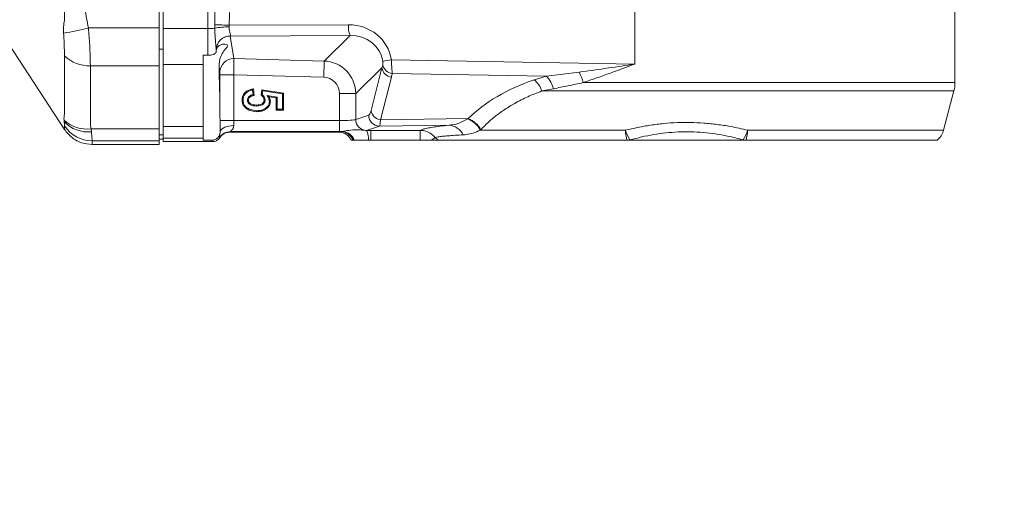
# Model space of a CAD drawing. Header units: millimetres. Extents: x 0 to 16820, y 0 to 11880.
# Tile 26 of 100: x 3678 to 4038, y 6098 to 6269. Entities that reach past the tile are written whole.
import ezdxf

# ---------------------------------------------------------------- set-up
doc = ezdxf.new("R2010")
doc.units = ezdxf.units.MM
doc.header["$LTSCALE"] = 20
doc.styles.add('SLDTEXTSTYLE0', font='TXT', dxfattribs={"width": 0.605})
doc.dimstyles.new('SLDDIMSTYLE1', dxfattribs={"dimtxt": 140, "dimasz": 100, "dimexe": 0, "dimexo": 0.0625, "dimgap": 35, "dimtad": 1, "dimtoh": 1, "dimdec": 4, "dimlfac": 20, "dimzin": 12, "dimdsep": 46, "dimtxsty": 'SLDTEXTSTYLE0', "dimsah": 1, "dimcen": 0.09, "dimadec": 1, "dimazin": 0, "dimtfac": 1, "dimtofl": 0, "dimtmove": 0, "dimatfit": 3, "dimfxl": 1, "dimfrac": 2, "dimtolj": 1, "dimtzin": 12, "dimarcsym": 0})

# ---------------------------------------------------------------- blocks, each defined once
blk = doc.blocks.new('*D5')
at = {"color": 7, "linetype": 'Continuous', "lineweight": 0}
for p, q in [((1293.27, 6330.23), (473.82, 6330.23)), ((4279.76, 6330.23), (5099.21, 6330.23))]:
    blk.add_line(p, q, dxfattribs=at)
blk.add_arc((2786.51, 6330.23), 2282.69, 180, 0, dxfattribs=at)
for points in [[(503.82, 6330.23), (491.01, 6229.93), (521, 6230.59)], [(5069.21, 6330.23), (5052.02, 6230.59), (5082.02, 6229.93)]]:
    blk.add_solid(points, dxfattribs=at)
at = {"color": 7, "linetype": 'Continuous', "lineweight": 0, "char_height": 140, "attachment_point": 1, "style": 'SLDTEXTSTYLE0'}
for s, insert in [('180°', (2619.65, 4228.01)), ('-', (2555.74, 4228.01))]:
    blk.add_mtext(s, dxfattribs=dict(at, insert=insert))

msp = doc.modelspace()

# ---------------------------------------------------------------- linework, layer by layer
at = {"color": 7, "linetype": 'Continuous', "lineweight": 0}
for p, q in [((3729.0138564, 6394.7228717), (3729.0138564, 6265.7455634)), ((3730.5138564, 6265.514732), (3730.5138564, 6394.9537031)), ((4019.5138564, 6245.786736), (4019.5138564, 6287.8069692)), ((3670.3542696, 6265.4150875), (3694.4594938, 6228.6546205)), ((3729.0138564, 6265.7455634), (3729.0138564, 6251.9086932)), ((3730.5138564, 6265.514732), (3730.5138564, 6259.4686259)), ((3730.5138564, 6257.9717379), (3729.0138564, 6257.9717379)), ((3730.5138564, 6259.4686259), (3730.5138564, 6257.9717379)), ((3730.5138564, 6257.9717379), (3730.5138564, 6257.0454032)), ((3730.5138564, 6257.0454032), (3730.5138564, 6252.377661)), ((3745.0138564, 6255.7711123), (3746.8209987, 6255.7711123)), ((3745.0138564, 6255.7711123), (3745.0138564, 6252.377661)), ((3729.0138564, 6251.9086932), (3729.0138564, 6228.9484305)), ((3730.5138564, 6229.7439519), (3730.5138564, 6252.377661)), ((3745.0138564, 6229.7439519), (3745.0138564, 6252.377661)), ((3763.3856096, 6243.4702159), (3763.6899928, 6241.1082029)), ((3763.0715783, 6243.0593351), (3763.2831787, 6241.4173156)), ((3766.1981096, 6241.2664821), (3766.5329311, 6243.1871396)), ((3766.8302712, 6242.7734375), (3766.5329311, 6243.1871396)), ((3766.5329311, 6243.1871396), (3774.3707963, 6241.9878701)), ((3766.5940743, 6241.4185267), (3766.8302712, 6242.7734375)), ((3766.8302712, 6242.7734375), (3774.0074339, 6241.6752619)), ((3768.4273781, 6241.0285918), (3769.1140999, 6240.5603133)), ((3772.037288, 6240.5006264), (3768.4273781, 6241.0285918)), ((3771.6739619, 6240.1859221), (3769.1140999, 6240.5603133)), ((3772.037288, 6240.5006264), (3771.6739619, 6240.1859221)), ((3771.6830934, 6235.7297532), (3771.6739619, 6240.1859221)), ((3772.0463177, 6236.0941332), (3772.037288, 6240.5006264)), ((3774.0074339, 6241.6752619), (3774.3707963, 6241.9878701)), ((3774.0074339, 6241.6752619), (3774.0182931, 6236.0963564)), ((3774.3707963, 6241.9878701), (3774.3829717, 6235.7327971)), ((4015.3494201, 6228.4093598), (4019.1187508, 6242.7328164)), ((3761.2131718, 6239.3708698), (3761.5775739, 6239.3671315)), ((3764.5321724, 6237.2316329), (3764.5300902, 6237.5956217)), ((3767.6640854, 6239.4415725), (3767.2999765, 6239.4371396)), ((3772.0463177, 6236.0941332), (3771.6830934, 6235.7297532)), ((3774.0182931, 6236.0963564), (3772.0463177, 6236.0941332)), ((3774.0182931, 6236.0963564), (3774.3829717, 6235.7327971)), ((3751.2407185, 6231.8969303), (3751.2030527, 6233.3605562)), ((3774.3829717, 6235.7327971), (3771.6830934, 6235.7297532)), ((3729.0138564, 6228.9484305), (3729.0138564, 6224.518759)), ((3730.5138564, 6229.7439519), (3730.5138564, 6225.535764)), ((3745.0138564, 6229.7439519), (3745.0138564, 6225.535764)), ((3751.276684, 6228.0703989), (3751.2407185, 6231.8969303)), ((3730.5138564, 6226.6828277), (3729.0138564, 6226.6828277)), ((3730.5138564, 6224.2342175), (3730.5138564, 6225.535764)), ((3745.0138564, 6224.7482957), (3745.0138564, 6225.535764)), ((3751.2220599, 6227.3914943), (3751.276684, 6228.0703989)), ((3794.2882112, 6227.7342175), (3755.1255218, 6227.7342175)), ((3704.4896737, 6223.2342175), (3729.0138564, 6223.2342175)), ((3730.5138564, 6225.0901212), (3729.0138564, 6225.0901212)), ((3729.0138564, 6224.518759), (3729.0138564, 6223.2342175)), ((3748.5169394, 6224.2342175), (3730.5138564, 6224.2342175)), ((3745.0138564, 6224.7482957), (3748.2600766, 6224.7482957)), ((3799.1004479, 6224.7342175), (3799.8068723, 6224.7342175)), ((3799.8068723, 6224.7342175), (3800.2465861, 6224.7342175)), ((3805.3732017, 6224.7342175), (3806.2628933, 6224.7342175)), ((3806.2628933, 6224.7342175), (3824.3360743, 6224.7342175)), ((3899.7792973, 6224.7342175), (3830.8021354, 6224.7342175)), ((3900.7568496, 6224.7342175), (3899.7792973, 6224.7342175)), ((3901.2650469, 6224.7342175), (3900.7568496, 6224.7342175)), ((3901.2650469, 6224.7342175), (3941.7626659, 6224.7342175)), ((3942.2708632, 6224.7342175), (3941.7626659, 6224.7342175)), ((3943.2484155, 6224.7342175), (3942.2708632, 6224.7342175)), ((4012.9645953, 6224.7342175), (3943.2484155, 6224.7342175))]:
    msp.add_line(p, q, dxfattribs=at)
at = {"color": 8, "linetype": 'Continuous', "lineweight": 0}
for p, q in [((3902.6371481, 6273.4006265), (3902.6371481, 6252.5423859)), ((3703.1602203, 6265.7455634), (3729.0138564, 6265.7455634)), ((3730.5138564, 6265.514732), (3746.7392028, 6265.514732)), ((3749.2958585, 6265.6430699), (3749.2963754, 6266.9172177)), ((3754.5261526, 6266.7075223), (3754.5069108, 6266.1389246)), ((3754.5261526, 6266.7075223), (3798.0921623, 6266.9216436)), ((3798.7592215, 6262.9722441), (3754.9551347, 6262.7569526)), ((3754.9551347, 6262.7569526), (3756.3085231, 6254.5327944)), ((3789.2114341, 6253.6712013), (3798.7592215, 6262.9722441)), ((3749.8711432, 6257.5554502), (3749.8275748, 6257.8202032)), ((3756.3085231, 6254.5327944), (3789.2114341, 6253.6712013)), ((3813.7705157, 6254.1196003), (3902.6371481, 6252.5423859)), ((3703.8810717, 6251.9086932), (3729.0138564, 6251.9086932)), ((3745.0138564, 6252.377661), (3730.5138564, 6252.377661)), ((3751.1809631, 6249.596045), (3750.8537231, 6251.5845902)), ((3789.2114341, 6253.6712013), (3789.0563061, 6247.747102)), ((3810.3077482, 6251.1303995), (3800.7534382, 6241.8230027)), ((3806.332188, 6235.5665459), (3810.3077482, 6251.1303995)), ((3751.2030527, 6233.3605562), (3751.2030527, 6248.6074396)), ((3756.2013393, 6248.6074396), (3751.2030527, 6248.6074396)), ((3789.0563061, 6247.747102), (3756.2013393, 6248.6074396)), ((3756.2013393, 6248.6074396), (3756.2013393, 6231.8969303)), ((3813.7777041, 6247.7900758), (3809.8021439, 6232.2262221)), ((3870.3368881, 6248.1128807), (3814.0834631, 6249.1112724)), ((3865.9031969, 6246.7969298), (3870.3368881, 6248.1128807)), ((3870.3368881, 6248.1128807), (3882.2748812, 6249.6202566)), ((3872.9140756, 6243.5639433), (3868.7231719, 6242.7328164)), ((3883.7767797, 6245.786736), (4019.5138564, 6245.786736)), ((3800.7534382, 6241.8230027), (3794.8273081, 6241.8230027)), ((3794.8273081, 6231.8969303), (3794.8273081, 6241.8230027)), ((3800.7534382, 6241.8230027), (3800.7534382, 6232.3390242)), ((4019.1187508, 6242.7328164), (3868.7231719, 6242.7328164)), ((3800.7534382, 6232.3390242), (3805.4857247, 6233.9048891)), ((3809.8021439, 6232.2262221), (3841.8228672, 6232.6353134)), ((3841.637477, 6232.5264602), (3841.8228672, 6232.6353134)), ((3694.3328959, 6231.5961568), (3694.2760126, 6232.1054425)), ((3704.1526279, 6228.9484305), (3729.0138564, 6228.9484305)), ((3704.1526279, 6228.9484305), (3704.2638793, 6227.8542006)), ((3730.5138564, 6229.7439519), (3745.0138564, 6229.7439519)), ((3756.2013393, 6231.8969303), (3751.2407185, 6231.8969303)), ((3756.2013393, 6231.8969303), (3794.8273081, 6231.8969303)), ((3794.8273081, 6231.8969303), (3794.8273081, 6227.9024121)), ((3809.4364781, 6229.9103709), (3804.7041915, 6228.3445061)), ((3834.7042996, 6230.2331882), (3809.4364781, 6229.9103709)), ((3745.0138564, 6225.535764), (3730.5138564, 6225.535764)), ((3750.9951578, 6225.5467175), (3750.910949, 6225.7152508)), ((3794.8273081, 6227.9024121), (3755.0414822, 6227.9024121)), ((3755.0414822, 6227.9024121), (3755.1255218, 6227.7342175)), ((3794.2882112, 6227.7342175), (3795.4636945, 6227.9034744)), ((3795.4636945, 6227.9034744), (3796.0118884, 6227.9722523)), ((3806.2628933, 6228.3493968), (3824.3360743, 6228.3493968)), ((3806.2628933, 6224.7342175), (3806.2628933, 6228.3493968)), ((3824.3360743, 6224.7342175), (3824.3360743, 6228.3493968)), ((3828.4603451, 6224.7342175), (3829.7343235, 6225.7772233)), ((3829.7343235, 6225.7772233), (3830.8021354, 6224.7342175)), ((3846.3980471, 6228.5712), (3846.2460664, 6228.4093598)), ((3846.2460664, 6228.4093598), (3899.21251, 6228.4093598)), ((3943.8152028, 6228.4093598), (4015.3494201, 6228.4093598)), ((3704.5315786, 6224.518759), (3704.4896737, 6223.2342175)), ((3704.5315786, 6224.518759), (3729.0138564, 6224.518759)), ((3748.5169394, 6224.2342175), (3748.2600766, 6224.7482957)), ((3900.8213824, 6224.8449821), (3901.2650469, 6224.7342175)), ((3941.7626659, 6224.7342175), (3942.2063303, 6224.8449821))]:
    msp.add_line(p, q, dxfattribs=at)
at = {"color": 7, "linetype": 'Continuous', "lineweight": 0, "flags": 128}
for points in [[(3759.6313747, 6239.3880975), (3759.5221466, 6239.3872872), (3759.4129187, 6239.3864762), (3759.2673061, 6239.3853945)], [(3768.2140239, 6236.7374992), (3768.2858996, 6236.6552402), (3768.3577736, 6236.57298), (3768.4535885, 6236.4633166)], [(3769.2368987, 6238.9391165), (3769.3461663, 6238.9396835), (3769.4554334, 6238.940247), (3769.6011129, 6238.9409951)], [(3764.5837255, 6235.5367582), (3764.5840712, 6235.4275389), (3764.5844174, 6235.3183197), (3764.5848791, 6235.1727321)]]:
    msp.add_lwpolyline(points, dxfattribs=at)
at = {"color": 8, "linetype": 'Continuous', "lineweight": 0, "flags": 128}
msp.add_lwpolyline([(3756.2271108, 6230.0781499), (3755.337952, 6230.0324784), (3754.477142, 6229.9157784), (3753.6721258, 6229.7317706), (3752.9485695, 6229.4863217), (3752.3295422, 6229.1872572), (3751.8347801, 6228.8441123), (3751.4800575, 6228.4678271), (3751.276684, 6228.0703989)], dxfattribs=at)
at = {"color": 7, "linetype": 'Continuous', "lineweight": 30}
msp.add_circle((2786.5138564, 6330.2342175), 2051, dxfattribs=at)
at = {"color": 8, "linetype": 'Continuous', "lineweight": 0}
for centre, radius, start, end in [((3678.78617, 6359.7335363), 97.0970308, 279.097653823, 284.538338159), ((3746.9538801, 6286.7681928), 21.2545449, 269.421285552, 276.326105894), ((3754.2437749, 6241.2742783), 24.8660387, 89.393676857, 101.477487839), ((3736.2198763, 5875.471155), 391.664416, 87.321036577, 88.086710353), ((3805.8332454, 6266.1980902), 7.7748246, 174.660119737, 204.513597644), ((3754.7907784, 6257.8295978), 4.9785303, 87.601935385, 178.902204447), ((3754.8213022, 6257.7647104), 4.9940358, 88.464377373, 179.363326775), ((3703.5961274, 6265.3802007), 13.4745207, 227.023606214, 271.211718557), ((3756.1746906, 6249.5405522), 4.9940358, 88.464377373, 179.363326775), ((3819.1847101, 6218.5853363), 35.9443656, 98.663267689, 103.730142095), ((3814.2889589, 6251.7936428), 4.0360785, 189.458235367, 262.722726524), ((3814.5502383, 6253.109737), 4.0256177, 192.934249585, 263.341507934), ((3859.7711313, 6239.5316528), 9.5071804, 19.676561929, 49.834843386), ((3863.0991001, 6241.0078148), 10.1423634, 14.597369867, 44.4698267), ((3866.7035312, 6241.308738), 17.6507303, 14.696593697, 28.091959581), ((3809.4970256, 6233.9212482), 4.0113342, 180.23366544, 269.135138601), ((3810.3133987, 6236.2297891), 4.0360785, 189.458235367, 262.722726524), ((3838.5554643, 6224.4385989), 8.6551893, 27.307913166, 69.139834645), ((3838.6906592, 6224.5019134), 8.7156711, 27.832808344, 68.938085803), ((3702.4177165, 6240.5486634), 11.7292507, 226.041533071, 278.506014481), ((3702.9720111, 6239.4748101), 11.6921978, 222.364020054, 276.34354906), ((3704.5339972, 6236.527352), 12.0085932, 213.023428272, 269.988459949), ((3804.764739, 6232.3553833), 4.0113342, 180.23366544, 269.135138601), ((3834.3535438, 6223.924865), 6.3180671, 26.224953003, 86.817513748), ((3755.0486317, 6222.8949988), 5.0074185, 90.081805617, 145.721586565), ((3795.2766552, 6223.0865608), 4.8205436, 19.986513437, 87.776339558), ((3795.479206, 6222.8875275), 5.1125509, 21.174350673, 84.019433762), ((3798.2731296, 6225.2797215), 7.1209971, 355.606552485, 25.483673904), ((3914.5373494, 6233.1813238), 16.0506181, 197.295937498, 211.290553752), ((3916.6001841, 6229.2096427), 17.4060812, 182.635228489, 194.89915143), ((3928.4903634, 6233.1813238), 16.0506181, 328.709446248, 342.704062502), ((3926.4275287, 6229.2096427), 17.4060812, 345.10084857, 357.364771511), ((3893.3226627, 6229.1396511), 8.6414686, 329.349392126, 330.199357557), ((3949.7050501, 6229.1396511), 8.6414686, 209.800642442, 210.650607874)]:
    msp.add_arc(centre, radius, start, end, dxfattribs=at)
at = {"color": 7, "linetype": 'Continuous', "lineweight": 0}
for centre, radius, start, end in [((4007.5138564, 6245.786736), 12, 345.256437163, 0), ((4008.5798984, 6230.1908129), 7, 308.783935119, 345.256437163)]:
    msp.add_arc(centre, radius, start, end, dxfattribs=at)
at = {"color": 8, "linetype": 'Continuous', "lineweight": 0}
for centre, major_axis, ratio, start_param, end_param in [((3766.3585336, 6330.2342175), (0, 755), 0.0260818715, 1.6201447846, 1.6566228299), ((3747.1566354, 6267.1434343), (0, 19), 0.0220513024, 1.6566228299, 2.2124777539), ((3797.2560647, 6250.7125392), (14.6561085, 8.5707889), 0.9387232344, 5.9378206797, 7.3019092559), ((3754.8637302, 6266.7053946), (0.0258388, 4.0001668), 0.1810125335, 3.3037544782, 3.3651874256), ((3798.0265426, 6250.7125392), (11.1287021, 6.8497865), 0.9139865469, 5.9200428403, 7.2841314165), ((3750.1556074, 6267.1434343), (0, 16), 0.0261859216, 2.1848108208, 2.2579769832), ((3749.8654436, 6266.7053946), (-0.0001952, 9.0001077), 0.0265488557, 2.920186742, 2.9816196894), ((3756.1751534, 6248.6081253), (0.1308842, 5.9986294), 0.0043657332, 4.7123699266, 6.1260866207), ((3788.7525174, 6241.6781839), (8.5980716, 8.3758705), 0.9997152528, 5.5228016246, 7.0435689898), ((3797.1348359, 6249.843877), (10.5841859, 16.5237861), 0.5831115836, 5.1428527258, 5.204323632), ((3751.1768667, 6248.6081253), (-0.000018, 1.000343), 0.026176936, 4.711703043, 6.125419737), ((3788.7525174, 6241.6781839), (-4.401621, -4.2878694), 0.976415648, 2.381208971, 3.9019763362), ((3796.6540384, 6246.5035533), (12.3051179, 20.0222742), 0.6551935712, 5.1548284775, 5.2162993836), ((3918.9427231, 6192.5238127), (87.7094, -22.0123837), 0.6284041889, 2.3673932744, 2.7794482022), ((3805.3995037, 6243.8900829), (0.0090643, 10.000905), 0.1695521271, 3.1978069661, 3.7293376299), ((3756.4370126, 6231.8969303), (0, 4), 0.0589183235, 1.5707963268, 2.042826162), ((3794.8273081, 6232.421008), (6, 0), 0.0873462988, 4.7123889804, 6.1261056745), ((3809.350257, 6243.8900829), (-0.0455877, 14.0005583), 0.0534620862, 3.1959960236, 3.7275266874), ((3794.8273081, 6228.4264899), (10, 0), 0.0524077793, 4.7123889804, 4.7760706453), ((3806.2628933, 6227.7729113), (11, 0), 0.0524077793, 1.5707963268, 1.7132396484), ((3794.8273081, 6228.4264899), (10, 0), 0.0524077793, 6.1242742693, 6.1261056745)]:
    msp.add_ellipse(centre, major_axis=major_axis, ratio=ratio, start_param=start_param, end_param=end_param, dxfattribs=at)
at = {"color": 7, "linetype": 'Continuous', "lineweight": 0}
for centre, major_axis, ratio, start_param, end_param in [((3750.2175806, 6219.8066822), (0, 40), 0.0261859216, 0.3370958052, 0.3772675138), ((3750.2175806, 6219.8066822), (0, 40), 0.0261859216, 5.0580799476, 5.6304866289), ((3748.512828, 6227.2383346), (-1.3432039, 2.6882511), 0.9982882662, 2.6789040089, 3.651568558), ((3755.1323741, 6222.7273558), (2.2386731, -4.4804185), 0.9982882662, 2.6789040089, 3.651568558), ((3811.5792092, 6225.2307867), (18.0906665, -2.396604), 0.0399931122, 2.807765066, 2.8484061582)]:
    msp.add_ellipse(centre, major_axis=major_axis, ratio=ratio, start_param=start_param, end_param=end_param, dxfattribs=at)
at = {"color": 8, "linetype": 'Continuous', "lineweight": 0}
for points, knots in [([(3703.1602203, 6394.7228717), (3702.8811872, 6393.176821), (3702.3208867, 6390.0723393), (3702.3612239, 6385.3268519), (3702.3037655, 6377.4145046), (3701.7286519, 6363.7272206), (3701.4456978, 6344.2399435), (3701.2792415, 6320.0947008), (3701.9122069, 6300.9615105), (3701.9088075, 6286.8286627), (3701.7166885, 6279.7471929), (3701.8383523, 6272.6615643), (3702.720444, 6268.0464686), (3703.1602203, 6265.7455634)], [0, 0, 0, 0, 0.0364935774, 0.073279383, 0.1100843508, 0.2206596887, 0.3914921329, 0.5625140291, 0.7807634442, 0.8356977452, 0.8908120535, 0.9455631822, 1, 1, 1, 1]), ([(3694.4507057, 6268.5126815), (3694.4507059, 6268.5127005), (3694.5506973, 6276.565055), (3694.8175562, 6292.7379255), (3695.1356417, 6317.1772413), (3695.1469352, 6341.7655544), (3694.8899597, 6362.4669696), (3694.6263323, 6379.1953434), (3694.5034829, 6387.7055755), (3694.4507059, 6391.9557338), (3694.4507057, 6391.9557536)], [0, 0, 0, 0, 0.0000004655, 0.1967744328, 0.3940368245, 0.5929009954, 0.7923487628, 0.8961393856, 0.9999995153, 1, 1, 1, 1]), ([(3694.1389227, 6263.8579588), (3694.1079659, 6264.6335932), (3694.0454613, 6266.1996665), (3694.2737135, 6267.7467433), (3694.4507014, 6268.512663), (3694.4507057, 6268.5126815)], [0, 0, 0, 0, 0.4952673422, 0.9999878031, 1, 1, 1, 1]), ([(3749.2963754, 6266.9172177), (3749.3079896, 6267.7004255), (3749.3307312, 6269.2340164), (3749.3504054, 6270.7679166), (3749.3600319, 6271.518451)], [0, 0, 0, 0, 0.5107018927, 1, 1, 1, 1]), ([(3754.7121517, 6271.3407144), (3754.6839025, 6270.5851206), (3754.6261559, 6269.0405461), (3754.559964, 6267.4963233), (3754.5261526, 6266.7075223)], [0, 0, 0, 0, 0.4891922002, 1, 1, 1, 1]), ([(3703.1602203, 6265.7455634), (3703.2584989, 6264.6959507), (3703.4576914, 6262.5685808), (3703.6554511, 6259.5060345), (3703.7928824, 6256.6160987), (3703.8702712, 6254.024466), (3703.8775447, 6252.5996262), (3703.8810717, 6251.9086932)], [0, 0, 0, 0, 0.1977315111, 0.400765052, 0.6008542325, 0.8064463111, 1, 1, 1, 1]), ([(3749.8131619, 6257.9249814), (3749.7850813, 6258.3614825), (3749.7225309, 6259.3338021), (3749.519215, 6261.314289), (3749.3543913, 6263.4987711), (3749.313508, 6264.9964953), (3749.2958585, 6265.6430699)], [0, 0, 0, 0, 0.2255024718, 0.5023137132, 0.7851465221, 1, 1, 1, 1]), ([(3754.5069108, 6266.1389246), (3754.5318735, 6265.8116939), (3754.5902336, 6265.046667), (3754.8390064, 6264.0010978), (3755.0948891, 6263.1595084), (3755.0294318, 6262.9164405), (3754.9990896, 6262.8037682)], [0, 0, 0, 0, 0.20640960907, 0.48256124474, 0.76014518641, 1, 1, 1, 1]), ([(3694.4105873, 6255.5217748), (3694.4092597, 6255.9684544), (3694.4052112, 6257.3305943), (3694.3576659, 6260.0699453), (3694.210817, 6262.6129538), (3694.1389227, 6263.8579588)], [0, 0, 0, 0, 0.19939086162, 0.60803813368, 1, 1, 1, 1]), ([(3694.4056861, 6234.3322451), (3694.4056861, 6234.3322574), (3694.4142041, 6239.3435162), (3694.4097882, 6246.4193832), (3694.4104087, 6253.4871734), (3694.4105873, 6255.5217748)], [0, 0, 0, 0, 0.0000017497, 0.7121309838, 1, 1, 1, 1]), ([(3813.7705157, 6254.1196003), (3813.7741564, 6254.0365579), (3813.8045412, 6253.3434994), (3813.8680184, 6252.0117823), (3813.9664635, 6250.3070703), (3814.0447235, 6249.507212), (3814.0834631, 6249.1112724)], [0, 0, 0, 0, 0.0421604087, 0.3518642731, 0.679164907, 1, 1, 1, 1]), ([(3703.8810717, 6251.9086932), (3703.8830862, 6248.0822199), (3703.886108, 6242.3424317), (3703.8825991, 6235.6446439), (3703.8989705, 6232.2960243), (3703.8839209, 6230.3779124), (3704.0631207, 6229.4245954), (3704.1526279, 6228.9484305)], [0, 0, 0, 0, 0.4998388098, 0.7497684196, 0.8747341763, 0.9374319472, 1, 1, 1, 1]), ([(3810.6267603, 6252.2086719), (3810.6493409, 6252.3108191), (3810.6925763, 6252.5064028), (3810.7105426, 6252.9181382), (3810.6880078, 6253.2483863), (3810.6650597, 6253.4265503), (3810.6565675, 6253.4816478), (3810.6533427, 6253.5025697)], [0, 0, 0, 0, 0.3557308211, 0.6811260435, 0.9014336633, 0.9625718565, 1, 1, 1, 1]), ([(3882.2748812, 6249.6202566), (3885.8588425, 6250.1132118), (3892.5767666, 6251.0372272), (3899.4075745, 6252.0633638), (3902.6161105, 6252.5392655), (3902.6371481, 6252.5423859)], [0, 0, 0, 0, 0.5318548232, 0.99693049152, 1, 1, 1, 1]), ([(3902.6371481, 6252.5423859), (3902.6178663, 6252.5353433), (3899.6134758, 6251.4380054), (3893.234978, 6249.0700181), (3887.0685644, 6246.9294333), (3883.7767797, 6245.786736)], [0, 0, 0, 0, 0.0030021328, 0.4677777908, 1, 1, 1, 1]), ([(3883.7767797, 6245.786736), (3881.9239529, 6245.3819321), (3878.2067087, 6244.5697919), (3874.6819501, 6243.8999224), (3872.9140756, 6243.5639433)], [0, 0, 0, 0, 0.4984409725, 1, 1, 1, 1]), ([(3868.7231719, 6242.7328164), (3866.9721984, 6242.0534218), (3863.4560138, 6240.6891083), (3859.0229605, 6238.4056706), (3855.2088774, 6236.0777238), (3851.9645971, 6233.7363596), (3848.9903237, 6231.2437362), (3847.2621543, 6229.4620608), (3846.3980471, 6228.5712)], [0, 0, 0, 0, 0.1882838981, 0.3780987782, 0.5322466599, 0.6864038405, 0.8431978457, 1, 1, 1, 1]), ([(3694.2760126, 6232.1054425), (3694.2553563, 6232.8428906), (3694.2346997, 6233.5803485), (3694.4056838, 6234.3322351), (3694.4056861, 6234.3322451)], [0, 0, 0, 0, 0.9999866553, 1, 1, 1, 1]), ([(3834.7042996, 6230.2331882), (3835.1303196, 6230.2726624), (3836.5237527, 6230.4017753), (3838.8049086, 6231.0091434), (3840.6874442, 6232.0175579), (3841.637477, 6232.5264602)], [0, 0, 0, 0, 0.179072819, 0.5857142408, 1, 1, 1, 1]), ([(3694.4654187, 6229.9828858), (3694.4640843, 6230.0656158), (3694.4606924, 6230.2759113), (3694.3811478, 6231.0976743), (3694.3328959, 6231.5961568)], [0, 0, 0, 0, 0.3933986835, 1, 1, 1, 1]), ([(3694.4594938, 6228.6546205), (3694.4594938, 6228.6546215), (3694.4607292, 6229.0917709), (3694.463074, 6229.5373289), (3694.4654187, 6229.9828858)], [0, 0, 0, 0, 0.000002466, 1, 1, 1, 1]), ([(3756.2271108, 6230.0781499), (3756.2055806, 6229.8446558), (3756.1719153, 6229.4795573), (3755.8825042, 6228.8756183), (3755.476213, 6228.3803285), (3755.1408929, 6228.0590194), (3755.0345531, 6227.9344208), (3755.0393907, 6227.9120737), (3755.0414822, 6227.9024121)], [0, 0, 0, 0, 0.1841458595, 0.2879360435, 0.5879567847, 0.8073593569, 0.9167136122, 1, 1, 1, 1]), ([(3824.3360743, 6228.3493968), (3824.6262947, 6228.4916828), (3825.1736743, 6228.760046), (3826.7660117, 6229.1490542), (3828.8196502, 6229.5179016), (3831.4142365, 6229.8819123), (3833.6053747, 6230.1158574), (3834.7042996, 6230.2331882)], [0, 0, 0, 0, 0.2174660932, 0.4101589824, 0.6039958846, 0.8013914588, 1, 1, 1, 1]), ([(3899.21251, 6228.4093598), (3900.7170091, 6228.7634784), (3903.7258181, 6229.471671), (3908.4207556, 6230.2909922), (3913.2373523, 6230.8885192), (3918.1228517, 6231.2204026), (3922.9974969, 6231.2718176), (3927.8745031, 6231.0527027), (3932.7489012, 6230.5516355), (3938.1247953, 6229.7242541), (3941.7495554, 6228.8866732), (3943.8152028, 6228.4093598)], [0, 0, 0, 0, 0.1053573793, 0.2107015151, 0.3187262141, 0.4267407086, 0.5324027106, 0.6380665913, 0.7469134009, 0.8557731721, 1, 1, 1, 1]), ([(3704.2638793, 6227.8542006), (3704.3162079, 6227.3026618), (3704.4222995, 6226.184466), (3704.518267, 6224.9622788), (3704.5268081, 6224.6777022), (3704.5315786, 6224.518759)], [0, 0, 0, 0, 0.3005508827, 0.60934012, 1, 1, 1, 1]), ([(3750.910949, 6225.7152508), (3750.9057933, 6225.732413), (3750.8818121, 6225.8122423), (3750.9665621, 6226.129707), (3751.1477794, 6226.7128791), (3751.2036686, 6227.2234741), (3751.2220599, 6227.3914943)], [0, 0, 0, 0, 0.1128044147, 0.5247045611, 0.8435957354, 1, 1, 1, 1]), ([(3796.0118884, 6227.9722523), (3796.5088964, 6228.0670303), (3797.9200956, 6228.3361418), (3800.5882969, 6228.6329422), (3802.5138724, 6228.5604358), (3803.8896308, 6228.3451939), (3804.5561081, 6228.3438508), (3804.70131, 6228.3435582)], [0, 0, 0, 0, 0.16459676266, 0.46735433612, 0.8059186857, 0.95771650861, 1, 1, 1, 1]), ([(3824.3360743, 6228.3493968), (3824.826651, 6228.3160014), (3826.0950094, 6228.2296594), (3828.0684195, 6227.4463998), (3829.1787949, 6226.3338432), (3829.7343235, 6225.7772233)], [0, 0, 0, 0, 0.23964522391, 0.61958924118, 1, 1, 1, 1]), ([(3840.0212671, 6226.7167972), (3838.9908396, 6226.6597676), (3836.9241549, 6226.5453859), (3834.39599, 6226.3652796), (3832.3205761, 6226.1792506), (3830.6740395, 6225.9826352), (3830.0561301, 6225.8475668), (3829.7343235, 6225.7772233)], [0, 0, 0, 0, 0.1931460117, 0.3873847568, 0.5850489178, 0.7838938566, 1, 1, 1, 1]), ([(3846.2460664, 6228.4093598), (3845.3661889, 6228.0295319), (3843.5967445, 6227.2656932), (3841.5771689, 6226.8363195), (3840.3869448, 6226.7448881), (3840.0212671, 6226.7167972)], [0, 0, 0, 0, 0.4066055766, 0.8176888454, 1, 1, 1, 1]), ([(3942.2063303, 6224.8449821), (3940.2937021, 6225.3474967), (3936.9932497, 6226.2146415), (3932.1016093, 6227.0754129), (3927.6301994, 6227.6116277), (3923.0470395, 6227.8601889), (3918.4513193, 6227.8106436), (3913.9376578, 6227.4658285), (3909.4979178, 6226.8508415), (3905.1011438, 6225.9884669), (3902.2480589, 6225.2261676), (3900.8213824, 6224.8449821)], [0, 0, 0, 0, 0.1449410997, 0.2501119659, 0.3552666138, 0.4641053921, 0.5729407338, 0.6780152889, 0.7831028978, 0.8915412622, 1, 1, 1, 1])]:
    msp.add_open_spline(points, degree=3, knots=knots, dxfattribs=at)
at = {"color": 7, "linetype": 'Continuous', "lineweight": 0}
for points, knots in [([(3750.8537231, 6251.5845902), (3750.894699, 6252.3714236), (3750.9776829, 6253.96491), (3751.7948777, 6256.0705717), (3752.7573601, 6257.5530217), (3753.5978215, 6258.5356913), (3754.1318407, 6259.1580018), (3753.9300751, 6259.6168932), (3752.7709439, 6259.8958025), (3751.5090353, 6259.7117182), (3750.5234494, 6259.0503957), (3750.0162112, 6258.3784975), (3749.9137669, 6257.7972768), (3749.8711432, 6257.5554502)], [0, 0, 0, 0, 0.1000242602, 0.2025680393, 0.3337340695, 0.400206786, 0.4671882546, 0.5454398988, 0.6277386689, 0.7831195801, 0.8625569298, 0.9428145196, 1, 1, 1, 1]), ([(3746.8209987, 6255.7711123), (3747.1538121, 6255.7855677), (3747.8193631, 6255.8144751), (3748.7076694, 6256.0357908), (3749.3860588, 6256.351046), (3749.7604683, 6256.6909308), (3749.811009, 6256.9056594), (3749.8317242, 6256.9936703)], [0, 0, 0, 0, 0.21083552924, 0.42162304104, 0.63377658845, 0.84989573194, 1, 1, 1, 1]), ([(3759.2673061, 6239.3853945), (3759.2982527, 6239.8174585), (3759.3589977, 6240.6655534), (3759.9669364, 6241.8021064), (3760.8912306, 6242.6907595), (3762.0793675, 6243.2581069), (3762.9505877, 6243.3995766), (3763.3856096, 6243.4702159)], [0, 0, 0, 0, 0.20108708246, 0.39471221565, 0.58759876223, 0.79407775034, 1, 1, 1, 1]), ([(3763.0715783, 6243.0593351), (3763.1237668, 6243.1284096), (3763.2281453, 6243.2665606), (3763.333121, 6243.4023302), (3763.3856096, 6243.4702159)], [0, 0, 0, 0, 0.4999927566, 1, 1, 1, 1]), ([(3759.6313747, 6239.3880975), (3759.6649559, 6239.8220826), (3759.7277699, 6240.6338563), (3760.3414985, 6241.6783903), (3761.1996393, 6242.4483475), (3762.1603268, 6242.8740487), (3762.8076321, 6243.0056665), (3763.0715783, 6243.0593351)], [0, 0, 0, 0, 0.2339916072, 0.4376837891, 0.6407202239, 0.8534995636, 1, 1, 1, 1]), ([(3763.2831787, 6241.4173156), (3762.9367869, 6241.3246504), (3762.3265873, 6241.1614126), (3761.6814824, 6240.602912), (3761.2847785, 6240.0117342), (3761.2369902, 6239.5840393), (3761.2131718, 6239.3708698)], [0, 0, 0, 0, 0.3375686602, 0.5946568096, 0.7979709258, 1, 1, 1, 1]), ([(3763.6899928, 6241.1082029), (3763.3186779, 6241.046575), (3762.7197428, 6240.9471684), (3762.042765, 6240.4555385), (3761.6438135, 6239.9399938), (3761.5974312, 6239.538864), (3761.5775739, 6239.3671315)], [0, 0, 0, 0, 0.3717388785, 0.5996189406, 0.828588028, 1, 1, 1, 1]), ([(3763.2831787, 6241.4173156), (3763.3509659, 6241.3667603), (3763.4865448, 6241.2656466), (3763.6221753, 6241.1606853), (3763.6899928, 6241.1082029)], [0, 0, 0, 0, 0.4999836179, 1, 1, 1, 1]), ([(3766.5940743, 6241.4185267), (3766.5281129, 6241.3935003), (3766.3961894, 6241.3434474), (3766.2641364, 6241.2921373), (3766.1981096, 6241.2664821)], [0, 0, 0, 0, 0.4999981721, 1, 1, 1, 1]), ([(3767.2999765, 6239.4371396), (3767.2769433, 6239.6530274), (3767.2284043, 6240.1079781), (3766.8215253, 6240.7528553), (3766.417825, 6241.0854606), (3766.1981096, 6241.2664821)], [0, 0, 0, 0, 0.2915667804, 0.6144327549, 1, 1, 1, 1]), ([(3767.6640854, 6239.4415725), (3767.6296866, 6239.7288211), (3767.5620117, 6240.2939414), (3767.1147529, 6240.9558221), (3766.7512284, 6241.2788706), (3766.5940743, 6241.4185267)], [0, 0, 0, 0, 0.3698208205, 0.7275693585, 1, 1, 1, 1]), ([(3768.4273781, 6241.0285918), (3768.5327317, 6240.8437246), (3768.7435092, 6240.4738666), (3769.0268115, 6239.9841494), (3769.2007783, 6239.4637795), (3769.2236108, 6239.1321289), (3769.2368987, 6238.9391165)], [0, 0, 0, 0, 0.2812450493, 0.5626780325, 0.7454895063, 1, 1, 1, 1]), ([(3769.1140999, 6240.5603133), (3769.2170183, 6240.3731553), (3769.4046617, 6240.0319242), (3769.5703569, 6239.4800689), (3769.5907467, 6239.1226886), (3769.6011129, 6238.9409951)], [0, 0, 0, 0, 0.3738884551, 0.6816825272, 1, 1, 1, 1]), ([(3764.5848791, 6235.1727321), (3763.7553534, 6235.2602274), (3762.3558674, 6235.4078401), (3760.7579253, 6236.2930754), (3759.7911693, 6237.2700468), (3759.3310102, 6238.3277914), (3759.2872098, 6239.0549569), (3759.2673061, 6239.3853945)], [0, 0, 0, 0, 0.32855259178, 0.55429841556, 0.71120871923, 0.86876784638, 1, 1, 1, 1]), ([(3764.5837255, 6235.5367582), (3763.8026216, 6235.6186393), (3762.4950724, 6235.7557062), (3761.0120778, 6236.5691682), (3760.1190814, 6237.4461472), (3759.6901422, 6238.4088332), (3759.6500148, 6239.0774898), (3759.6313747, 6239.3880975)], [0, 0, 0, 0, 0.3345278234, 0.5599915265, 0.7129421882, 0.8666544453, 1, 1, 1, 1]), ([(3761.2131718, 6239.3708698), (3761.2403195, 6239.1332588), (3761.2914806, 6238.6854704), (3761.7264736, 6238.0806786), (3762.4046175, 6237.5662546), (3763.403037, 6237.2699733), (3764.1434297, 6237.2448329), (3764.5321724, 6237.2316329)], [0, 0, 0, 0, 0.1607770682, 0.3029915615, 0.4942192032, 0.7344401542, 1, 1, 1, 1]), ([(3761.5775739, 6239.3671315), (3761.5957613, 6239.1930726), (3761.6315374, 6238.8506834), (3761.9686773, 6238.3618512), (3762.5312548, 6237.9200789), (3763.438737, 6237.6323644), (3764.1353249, 6237.6089123), (3764.5300902, 6237.5956217)], [0, 0, 0, 0, 0.13556663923, 0.26667162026, 0.45311344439, 0.69007245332, 1, 1, 1, 1]), ([(3764.5300902, 6237.5956217), (3764.8353234, 6237.6069681), (3765.4480052, 6237.629743), (3766.2503472, 6237.8444557), (3766.8387024, 6238.2601634), (3767.1912312, 6238.7449403), (3767.2958339, 6239.1706638), (3767.2993373, 6239.3960234), (3767.2999765, 6239.4371396)], [0, 0, 0, 0, 0.2462362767, 0.4942597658, 0.6559144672, 0.8182554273, 0.9668412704, 1, 1, 1, 1]), ([(3764.5321724, 6237.2316329), (3764.8757066, 6237.2450591), (3765.5657106, 6237.2720261), (3766.4785777, 6237.5403527), (3767.1515518, 6238.0476828), (3767.5524544, 6238.643981), (3767.6597287, 6239.1448927), (3767.6635196, 6239.403039), (3767.6640854, 6239.4415725)], [0, 0, 0, 0, 0.2400791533, 0.4822097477, 0.6504775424, 0.8195309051, 0.9730613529, 1, 1, 1, 1]), ([(3768.2140239, 6236.7374992), (3767.7552104, 6236.4186529), (3767.0231618, 6235.9099257), (3765.7465368, 6235.5889975), (3765.0004841, 6235.5554811), (3764.5837255, 6235.5367582)], [0, 0, 0, 0, 0.4256714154, 0.6791695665, 1, 1, 1, 1]), ([(3768.4535885, 6236.4633166), (3767.951362, 6236.1166201), (3766.9591922, 6235.4317067), (3765.5556801, 6235.1960675), (3764.7763463, 6235.1773345), (3764.5848791, 6235.1727321)], [0, 0, 0, 0, 0.436057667, 0.8614503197, 1, 1, 1, 1]), ([(3769.2368987, 6238.9391165), (3769.1945016, 6238.5463495), (3769.1139798, 6237.8003956), (3768.6059993, 6237.0995741), (3768.2817406, 6236.8000503), (3768.2140239, 6236.7374992)], [0, 0, 0, 0, 0.4680361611, 0.8889071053, 1, 1, 1, 1]), ([(3769.6011129, 6238.9409951), (3769.5545082, 6238.5057354), (3769.4651229, 6237.670931), (3768.9009957, 6236.8773591), (3768.5321782, 6236.5360456), (3768.4535885, 6236.4633166)], [0, 0, 0, 0, 0.46157138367, 0.88526858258, 1, 1, 1, 1]), ([(3694.4594938, 6228.6546205), (3695.3106343, 6227.6033849), (3697.0129487, 6225.5008724), (3700.6327638, 6223.5989045), (3703.2336874, 6223.3529763), (3704.4896737, 6223.2342175)], [0, 0, 0, 0, 0.3408387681, 0.6816909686, 1, 1, 1, 1]), ([(3751.2220599, 6227.3914943), (3751.1833848, 6227.1816423), (3751.081874, 6226.6308414), (3750.6260169, 6225.8254618), (3749.8478155, 6225.1415584), (3749.010963, 6224.7953339), (3748.4685519, 6224.7613553), (3748.2600766, 6224.7482957)], [0, 0, 0, 0, 0.1491690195, 0.3915256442, 0.6264816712, 0.8564384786, 1, 1, 1, 1]), ([(3799.1004479, 6224.7342175), (3798.889793, 6225.128307), (3798.417881, 6226.0111514), (3797.2096071, 6227.0391124), (3795.8118595, 6227.6349089), (3794.8883698, 6227.7043492), (3794.5186415, 6227.7321504)], [0, 0, 0, 0, 0.2304711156, 0.5163043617, 0.8063476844, 1, 1, 1, 1]), ([(3800.2465861, 6224.7342175), (3800.6949281, 6224.7342175), (3801.5767776, 6224.7342175), (3803.4026826, 6224.7342175), (3804.783436, 6224.7342175), (3805.3732017, 6224.7342175)], [0, 0, 0, 0, 0.37204468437, 0.73177936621, 1, 1, 1, 1]), ([(3824.3360743, 6224.7342175), (3824.8568819, 6224.7342175), (3825.9158542, 6224.7342175), (3827.3388384, 6224.7342175), (3828.1318204, 6224.7342175), (3828.4603451, 6224.7342175)], [0, 0, 0, 0, 0.3617642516, 0.7355852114, 1, 1, 1, 1]), ([(3828.4603451, 6224.7342175), (3829.0027165, 6224.7342175), (3829.8986543, 6224.7342175), (3830.6170854, 6224.7342175), (3830.7544057, 6224.7342175), (3830.8021354, 6224.7342175)], [0, 0, 0, 0, 0.5002037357, 0.8262813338, 1, 1, 1, 1])]:
    msp.add_open_spline(points, degree=3, knots=knots, dxfattribs=at)

# ---------------------------------------------------------------- dimensions: what is measured, and where the dimension line sits
dim = msp.add_angular_dim_2l(base=(2786.5138564, 4047.5396719), line1=((1293.2695837, 6330.2342175), (2786.5138564, 6330.2342175)), line2=((4279.7581291, 6330.2342175), (2786.5138564, 6330.2342175)), text='-<>', dimstyle='SLDDIMSTYLE1', dxfattribs=at)
dim.commit()
dim.dimension.update_dxf_attribs({"geometry": '*D5', "text_midpoint": (2786.5138564, 4047.5396719), "dimtype": 162})

doc.saveas('drawing.dxf')
